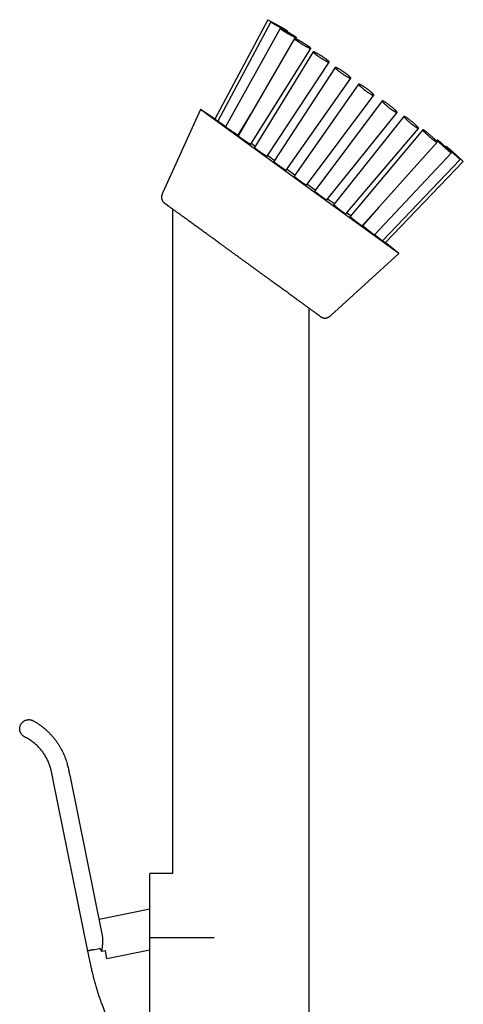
# Model space of a CAD drawing. Header units: millimetres. Extents: x 8 to 974, y 12 to 913.
# Tile 30 of 31: x 640 to 718, y 740 to 913. Entities that reach past the tile are written whole.
import ezdxf

# ---------------------------------------------------------------- set-up
doc = ezdxf.new("R2010")
doc.units = ezdxf.units.MM

msp = doc.modelspace()

# ---------------------------------------------------------------- linework, layer by layer
at = {"color": 7, "linetype": 'Continuous', "lineweight": 30}
for p, q in [((683.34, 913.21), (674.06, 895.77)), ((683.88, 912.82), (674.54, 895.42)), ((683.34, 913.21), (686.25, 911.59)), ((685.47, 911.69), (675.93, 894.42)), ((686.23, 911.56), (686.25, 911.59)), ((686.73, 911.09), (686.79, 911.2)), ((688, 909.9), (678.13, 892.83)), ((688.24, 909.84), (688.36, 910.03)), ((680.33, 891.36), (690.85, 908.18)), ((691.29, 907.55), (681.01, 890.76)), ((683.19, 889.26), (694.11, 905.76)), ((695.13, 904.83), (684.36, 888.34)), ((686.52, 886.82), (697.89, 902.95)), ((699.26, 901.9), (687.96, 885.75)), ((690.09, 884.2), (701.95, 899.94)), ((703.38, 898.97), (691.55, 883.16)), ((671.5, 897.44), (664.84, 882.74)), ((674.07, 895.77), (671.5, 897.44)), ((688.89, 884.8), (671.5, 897.44)), ((693.67, 881.58), (706.01, 896.92)), ((678.13, 892.96), (680.33, 896.64)), ((707.22, 896.24), (694.9, 880.75)), ((697, 879.14), (709.79, 894.11)), ((710.52, 893.89), (697.78, 878.68)), ((678.21, 893.06), (678.2, 893.07)), ((678.25, 893.03), (678.21, 893.06)), ((699.86, 877.05), (713.04, 891.7)), ((713.06, 892.09), (712.91, 891.92)), ((681.12, 890.95), (680.4, 891.47)), ((702.05, 875.44), (715.53, 889.85)), ((714.65, 890.96), (714.56, 890.86)), ((715.19, 890.57), (715.16, 890.54)), ((715.19, 890.57), (716.41, 889.43)), ((684.47, 888.51), (683.27, 889.39)), ((703.44, 874.43), (717.1, 888.69)), ((703.91, 874.08), (717.63, 888.3)), ((716.41, 889.43), (717.63, 888.3)), ((688.06, 885.91), (686.61, 886.96)), ((706.29, 872.16), (688.89, 884.8)), ((691.65, 883.3), (690.2, 884.35)), ((695, 880.87), (693.79, 881.74)), ((666.61, 879.98), (666.61, 763.4)), ((702.8, 880.32), (699.98, 877.09)), ((697.87, 878.78), (697.14, 879.31)), ((700.05, 877.19), (700.01, 877.22)), ((700.07, 877.18), (700.05, 877.19)), ((703.43, 874.43), (703.43, 874.43)), ((706.29, 872.16), (703.91, 874.09)), ((694.37, 861.29), (706.29, 872.16)), ((690.61, 676.1), (690.61, 862.54)), ((651.77, 749.77), (645.62, 780.04)), ((648.56, 780.64), (654.22, 752.78)), ((666.61, 763.4), (662.61, 763.4)), ((662.61, 752.12), (662.61, 763.4)), ((662.61, 757.11), (653.71, 755.3)), ((662.61, 752.12), (673.91, 752.12)), ((662.61, 716.64), (662.61, 752.12)), ((652.75, 750.01), (653.73, 750.2)), ((655.1, 748.44), (662.61, 749.97)), ((652.22, 747.58), (651.77, 749.77)), ((654.82, 749.82), (654.21, 749.69)), ((655.1, 748.44), (654.82, 749.82)), ((662.46, 717.85), (654.24, 740.42))]:
    msp.add_line(p, q, dxfattribs=at)
at = {"color": 7, "linetype": 'Continuous', "lineweight": 30, "flags": 128}
for points in [[(684.99, 912.26), (684.91, 912.3), (684.84, 912.35), (684.76, 912.38), (684.69, 912.42), (684.62, 912.46), (684.56, 912.5), (684.49, 912.53), (684.43, 912.56), (684.37, 912.59), (684.31, 912.62), (684.26, 912.65), (684.21, 912.68), (684.16, 912.7), (684.12, 912.72), (684.08, 912.74), (684.04, 912.76), (684.01, 912.78), (683.98, 912.79), (683.95, 912.8), (683.93, 912.81), (683.91, 912.82), (683.9, 912.82), (683.89, 912.83), (683.88, 912.82), (683.88, 912.82), (683.88, 912.82), (683.89, 912.81), (683.9, 912.8), (683.92, 912.79), (683.94, 912.77), (683.96, 912.76), (683.99, 912.74), (684.02, 912.72), (684.06, 912.7), (684.1, 912.67), (684.14, 912.64), (684.19, 912.62), (684.23, 912.59), (684.29, 912.55), (684.34, 912.52), (684.4, 912.49), (684.46, 912.45), (684.53, 912.41), (684.59, 912.37), (684.66, 912.33), (684.73, 912.29), (684.8, 912.25), (684.88, 912.21), (684.95, 912.17), (685.03, 912.12), (685.1, 912.08), (685.18, 912.04), (685.26, 911.99), (685.34, 911.95), (685.41, 911.91), (685.49, 911.86), (685.57, 911.82), (685.65, 911.78), (685.72, 911.74), (685.8, 911.7), (685.87, 911.66), (685.94, 911.62), (686.01, 911.58), (686.08, 911.54), (686.15, 911.51), (686.21, 911.47), (686.27, 911.44), (686.33, 911.41), (686.39, 911.38), (686.44, 911.35), (686.49, 911.33), (686.53, 911.31), (686.58, 911.29), (686.61, 911.27), (686.65, 911.25), (686.68, 911.23), (686.71, 911.22), (686.73, 911.21), (686.75, 911.2), (686.77, 911.2), (686.78, 911.2), (686.79, 911.19), (686.79, 911.2), (686.79, 911.2), (686.78, 911.21), (686.77, 911.21), (686.76, 911.23), (686.74, 911.24), (686.72, 911.25), (686.7, 911.27), (686.67, 911.29), (686.63, 911.31), (686.59, 911.34), (686.55, 911.36), (686.51, 911.39), (686.46, 911.42), (686.41, 911.45), (686.36, 911.48), (686.3, 911.52), (686.24, 911.55), (686.18, 911.59), (686.11, 911.63), (686.05, 911.67), (685.98, 911.71), (685.91, 911.75), (685.83, 911.79), (685.76, 911.83), (685.68, 911.87), (685.61, 911.92), (685.53, 911.96), (685.45, 912.01), (685.37, 912.05), (685.3, 912.09), (685.22, 912.14), (685.14, 912.18), (685.06, 912.22), (684.99, 912.26)], [(686.24, 911.35), (686.17, 911.39), (686.11, 911.42), (686.04, 911.46), (685.98, 911.49), (685.93, 911.51), (685.87, 911.54), (685.82, 911.57), (685.77, 911.59), (685.72, 911.61), (685.68, 911.63), (685.64, 911.65), (685.61, 911.66), (685.58, 911.67), (685.55, 911.68), (685.53, 911.69), (685.51, 911.7), (685.49, 911.7), (685.48, 911.7), (685.47, 911.7), (685.47, 911.69), (685.47, 911.69), (685.48, 911.68), (685.49, 911.66), (685.5, 911.65), (685.52, 911.63), (685.54, 911.62), (685.56, 911.59), (685.59, 911.57), (685.63, 911.55), (685.66, 911.52), (685.71, 911.49), (685.75, 911.46), (685.8, 911.43), (685.85, 911.4), (685.9, 911.36), (685.96, 911.32), (686.02, 911.28), (686.08, 911.25), (686.14, 911.2), (686.21, 911.16), (686.28, 911.12), (686.35, 911.08), (686.42, 911.03), (686.5, 910.99), (686.57, 910.95), (686.65, 910.9), (686.72, 910.86), (686.8, 910.81), (686.88, 910.77), (686.96, 910.72), (687.03, 910.68), (687.11, 910.63), (687.19, 910.59), (687.26, 910.55), (687.34, 910.51), (687.41, 910.47), (687.48, 910.43), (687.55, 910.39), (687.62, 910.36), (687.69, 910.32), (687.75, 910.29), (687.82, 910.26), (687.88, 910.23), (687.93, 910.2), (687.99, 910.17), (688.04, 910.15), (688.08, 910.12), (688.13, 910.1), (688.17, 910.09), (688.2, 910.07), (688.24, 910.06), (688.27, 910.05), (688.29, 910.04), (688.31, 910.03), (688.33, 910.03), (688.34, 910.03), (688.35, 910.03), (688.36, 910.03), (688.36, 910.04), (688.36, 910.04), (688.35, 910.06), (688.34, 910.07), (688.32, 910.08), (688.3, 910.1), (688.28, 910.12), (688.25, 910.14), (688.22, 910.17), (688.18, 910.19), (688.15, 910.22), (688.1, 910.25), (688.06, 910.28), (688.01, 910.31), (687.96, 910.35), (687.9, 910.38), (687.84, 910.42), (687.78, 910.46), (687.72, 910.5), (687.65, 910.54), (687.58, 910.58), (687.51, 910.63), (687.44, 910.67), (687.37, 910.71), (687.3, 910.76), (687.22, 910.8), (687.14, 910.85), (687.07, 910.89), (686.99, 910.94), (686.91, 910.98), (686.83, 911.03), (686.76, 911.07), (686.68, 911.11), (686.6, 911.16), (686.53, 911.2), (686.45, 911.24), (686.38, 911.28), (686.31, 911.32), (686.24, 911.35)], [(688.47, 909.73), (688.42, 909.76), (688.36, 909.78), (688.31, 909.81), (688.27, 909.83), (688.22, 909.84), (688.19, 909.86), (688.15, 909.87), (688.12, 909.89), (688.09, 909.89), (688.06, 909.9), (688.04, 909.9), (688.02, 909.91), (688.01, 909.9), (688, 909.9), (688, 909.89), (688, 909.89), (688, 909.88), (688.01, 909.86), (688.02, 909.85), (688.04, 909.83), (688.06, 909.81), (688.08, 909.78), (688.11, 909.76), (688.14, 909.73), (688.17, 909.7), (688.21, 909.67), (688.25, 909.64), (688.3, 909.61), (688.35, 909.57), (688.4, 909.53), (688.46, 909.49), (688.51, 909.45), (688.57, 909.41), (688.64, 909.37), (688.7, 909.33), (688.77, 909.28), (688.84, 909.24), (688.91, 909.19), (688.98, 909.14), (689.05, 909.1), (689.13, 909.05), (689.2, 909), (689.28, 908.96), (689.36, 908.91), (689.43, 908.87), (689.51, 908.82), (689.59, 908.78), (689.66, 908.73), (689.74, 908.69), (689.81, 908.65), (689.89, 908.61), (689.96, 908.57), (690.03, 908.53), (690.1, 908.49), (690.16, 908.46), (690.23, 908.42), (690.29, 908.39), (690.35, 908.36), (690.41, 908.33), (690.46, 908.31), (690.51, 908.28), (690.56, 908.26), (690.61, 908.24), (690.65, 908.22), (690.69, 908.21), (690.72, 908.2), (690.75, 908.19), (690.78, 908.18), (690.8, 908.17), (690.82, 908.17), (690.84, 908.17), (690.85, 908.17), (690.85, 908.18), (690.86, 908.18), (690.86, 908.19), (690.85, 908.21), (690.84, 908.22), (690.83, 908.24), (690.81, 908.26), (690.79, 908.28), (690.76, 908.3), (690.73, 908.33), (690.7, 908.36), (690.66, 908.39), (690.62, 908.42), (690.58, 908.45), (690.53, 908.49), (690.48, 908.52), (690.43, 908.56), (690.37, 908.6), (690.31, 908.64), (690.25, 908.68), (690.19, 908.73), (690.12, 908.77), (690.05, 908.82), (689.98, 908.86), (689.91, 908.91), (689.84, 908.95), (689.76, 909), (689.69, 909.05), (689.61, 909.09), (689.54, 909.14), (689.46, 909.19), (689.38, 909.23), (689.3, 909.28), (689.23, 909.32), (689.15, 909.37), (689.08, 909.41), (689, 909.45), (688.93, 909.49), (688.86, 909.53), (688.79, 909.57), (688.72, 909.6), (688.66, 909.64), (688.59, 909.67), (688.53, 909.7), (688.47, 909.73)], [(691.53, 907.51), (691.49, 907.52), (691.46, 907.54), (691.42, 907.55), (691.39, 907.56), (691.37, 907.56), (691.34, 907.57), (691.33, 907.57), (691.31, 907.56), (691.3, 907.56), (691.29, 907.55), (691.29, 907.54), (691.29, 907.53), (691.3, 907.52), (691.31, 907.5), (691.32, 907.48), (691.34, 907.46), (691.36, 907.43), (691.39, 907.41), (691.42, 907.38), (691.45, 907.35), (691.49, 907.31), (691.53, 907.28), (691.57, 907.24), (691.62, 907.2), (691.67, 907.16), (691.72, 907.12), (691.78, 907.08), (691.84, 907.04), (691.9, 906.99), (691.96, 906.95), (692.03, 906.9), (692.09, 906.85), (692.16, 906.8), (692.23, 906.76), (692.3, 906.71), (692.38, 906.66), (692.45, 906.61), (692.53, 906.56), (692.6, 906.51), (692.68, 906.47), (692.75, 906.42), (692.83, 906.37), (692.9, 906.33), (692.98, 906.28), (693.05, 906.24), (693.12, 906.2), (693.2, 906.15), (693.27, 906.11), (693.33, 906.08), (693.4, 906.04), (693.47, 906), (693.53, 905.97), (693.59, 905.94), (693.65, 905.91), (693.7, 905.89), (693.75, 905.86), (693.8, 905.84), (693.85, 905.82), (693.89, 905.8), (693.93, 905.79), (693.96, 905.78), (693.99, 905.77), (694.02, 905.76), (694.05, 905.75), (694.07, 905.75), (694.08, 905.75), (694.1, 905.76), (694.1, 905.76), (694.11, 905.77), (694.11, 905.78), (694.11, 905.79), (694.1, 905.81), (694.09, 905.83), (694.07, 905.85), (694.05, 905.87), (694.03, 905.9), (694, 905.93), (693.97, 905.96), (693.93, 905.99), (693.89, 906.02), (693.85, 906.06), (693.81, 906.09), (693.76, 906.13), (693.71, 906.17), (693.65, 906.22), (693.6, 906.26), (693.54, 906.3), (693.47, 906.35), (693.41, 906.4), (693.34, 906.44), (693.27, 906.49), (693.2, 906.54), (693.13, 906.59), (693.06, 906.63), (692.99, 906.68), (692.91, 906.73), (692.84, 906.78), (692.76, 906.83), (692.69, 906.88), (692.61, 906.92), (692.54, 906.97), (692.46, 907.01), (692.39, 907.06), (692.31, 907.1), (692.24, 907.14), (692.17, 907.18), (692.1, 907.22), (692.03, 907.26), (691.97, 907.3), (691.9, 907.33), (691.84, 907.36), (691.78, 907.39), (691.73, 907.42), (691.67, 907.45), (691.62, 907.47), (691.58, 907.49), (691.53, 907.51)], [(695.21, 904.84), (695.19, 904.84), (695.17, 904.84), (695.15, 904.84), (695.14, 904.83), (695.13, 904.82), (695.13, 904.81), (695.13, 904.8), (695.13, 904.79), (695.14, 904.77), (695.16, 904.75), (695.17, 904.72), (695.19, 904.7), (695.22, 904.67), (695.24, 904.64), (695.27, 904.61), (695.31, 904.57), (695.35, 904.54), (695.39, 904.5), (695.43, 904.46), (695.48, 904.42), (695.53, 904.37), (695.59, 904.33), (695.64, 904.28), (695.7, 904.24), (695.76, 904.19), (695.83, 904.14), (695.89, 904.09), (695.96, 904.04), (696.03, 903.99), (696.1, 903.94), (696.17, 903.89), (696.24, 903.84), (696.32, 903.79), (696.39, 903.74), (696.46, 903.69), (696.54, 903.64), (696.61, 903.59), (696.69, 903.54), (696.76, 903.49), (696.83, 903.45), (696.91, 903.4), (696.98, 903.36), (697.05, 903.32), (697.11, 903.28), (697.18, 903.24), (697.24, 903.2), (697.3, 903.17), (697.36, 903.14), (697.42, 903.11), (697.48, 903.08), (697.53, 903.05), (697.58, 903.03), (697.62, 903.01), (697.67, 902.99), (697.71, 902.98), (697.74, 902.96), (697.77, 902.95), (697.8, 902.95), (697.83, 902.94), (697.85, 902.94), (697.87, 902.94), (697.88, 902.94), (697.89, 902.95), (697.89, 902.96), (697.9, 902.97), (697.89, 902.98), (697.89, 903), (697.88, 903.02), (697.86, 903.04), (697.84, 903.07), (697.82, 903.09), (697.8, 903.12), (697.77, 903.15), (697.73, 903.19), (697.7, 903.22), (697.66, 903.26), (697.61, 903.3), (697.57, 903.34), (697.52, 903.38), (697.47, 903.43), (697.41, 903.47), (697.35, 903.52), (697.29, 903.57), (697.23, 903.61), (697.17, 903.66), (697.1, 903.71), (697.03, 903.76), (696.96, 903.81), (696.89, 903.87), (696.82, 903.92), (696.75, 903.97), (696.67, 904.02), (696.6, 904.07), (696.52, 904.12), (696.45, 904.17), (696.38, 904.22), (696.3, 904.26), (696.23, 904.31), (696.16, 904.36), (696.09, 904.4), (696.02, 904.44), (695.95, 904.48), (695.88, 904.52), (695.81, 904.56), (695.75, 904.59), (695.69, 904.63), (695.63, 904.66), (695.58, 904.69), (695.52, 904.71), (695.47, 904.74), (695.43, 904.76), (695.38, 904.78), (695.34, 904.8), (695.3, 904.81), (695.27, 904.82), (695.24, 904.83), (695.21, 904.84)], [(699.26, 901.9), (699.25, 901.89), (699.25, 901.87), (699.25, 901.86), (699.26, 901.84), (699.27, 901.82), (699.29, 901.79), (699.31, 901.77), (699.33, 901.74), (699.35, 901.71), (699.38, 901.67), (699.42, 901.64), (699.45, 901.6), (699.49, 901.56), (699.54, 901.52), (699.58, 901.48), (699.63, 901.43), (699.69, 901.39), (699.74, 901.34), (699.8, 901.29), (699.86, 901.24), (699.92, 901.19), (699.98, 901.14), (700.05, 901.08), (700.11, 901.03), (700.18, 900.98), (700.25, 900.93), (700.32, 900.87), (700.39, 900.82), (700.47, 900.77), (700.54, 900.71), (700.61, 900.66), (700.68, 900.61), (700.76, 900.56), (700.83, 900.51), (700.9, 900.46), (700.97, 900.42), (701.04, 900.37), (701.11, 900.33), (701.17, 900.29), (701.24, 900.24), (701.3, 900.21), (701.36, 900.17), (701.42, 900.14), (701.48, 900.1), (701.53, 900.07), (701.59, 900.05), (701.63, 900.02), (701.68, 900), (701.72, 899.98), (701.76, 899.97), (701.8, 899.95), (701.83, 899.94), (701.86, 899.93), (701.88, 899.93), (701.91, 899.92), (701.92, 899.92), (701.94, 899.93), (701.95, 899.93), (701.95, 899.94), (701.96, 899.95), (701.96, 899.97), (701.95, 899.99), (701.94, 900.01), (701.93, 900.03), (701.91, 900.05), (701.89, 900.08), (701.87, 900.11), (701.84, 900.14), (701.81, 900.18), (701.77, 900.21), (701.73, 900.25), (701.69, 900.29), (701.65, 900.34), (701.6, 900.38), (701.55, 900.42), (701.5, 900.47), (701.44, 900.52), (701.38, 900.57), (701.32, 900.62), (701.26, 900.67), (701.19, 900.72), (701.13, 900.78), (701.06, 900.83), (700.99, 900.88), (700.92, 900.94), (700.85, 900.99), (700.78, 901.04), (700.71, 901.09), (700.63, 901.15), (700.56, 901.2), (700.49, 901.25), (700.42, 901.3), (700.34, 901.35), (700.27, 901.39), (700.2, 901.44), (700.13, 901.49), (700.07, 901.53), (700, 901.57), (699.94, 901.61), (699.87, 901.65), (699.81, 901.68), (699.76, 901.71), (699.7, 901.74), (699.65, 901.77), (699.6, 901.8), (699.55, 901.82), (699.51, 901.84), (699.47, 901.86), (699.43, 901.88), (699.39, 901.89), (699.36, 901.9), (699.34, 901.91), (699.31, 901.91), (699.29, 901.91), (699.28, 901.91), (699.26, 901.9), (699.26, 901.9)], [(703.39, 898.89), (703.41, 898.87), (703.42, 898.84), (703.45, 898.81), (703.47, 898.78), (703.5, 898.75), (703.53, 898.71), (703.57, 898.67), (703.61, 898.63), (703.65, 898.59), (703.69, 898.54), (703.74, 898.5), (703.79, 898.45), (703.84, 898.4), (703.9, 898.35), (703.96, 898.3), (704.02, 898.25), (704.08, 898.19), (704.14, 898.14), (704.21, 898.09), (704.27, 898.03), (704.34, 897.97), (704.41, 897.92), (704.48, 897.86), (704.55, 897.81), (704.62, 897.75), (704.69, 897.7), (704.76, 897.65), (704.83, 897.59), (704.9, 897.54), (704.97, 897.49), (705.04, 897.44), (705.11, 897.39), (705.18, 897.35), (705.24, 897.3), (705.31, 897.26), (705.37, 897.22), (705.43, 897.18), (705.49, 897.15), (705.54, 897.11), (705.6, 897.08), (705.65, 897.05), (705.69, 897.02), (705.74, 897), (705.78, 896.98), (705.82, 896.96), (705.86, 896.95), (705.89, 896.93), (705.92, 896.92), (705.94, 896.92), (705.96, 896.91), (705.98, 896.91), (706, 896.91), (706.01, 896.92), (706.01, 896.93), (706.02, 896.94), (706.02, 896.95), (706.01, 896.97), (706, 896.99), (705.99, 897.01), (705.97, 897.04), (705.96, 897.06), (705.93, 897.09), (705.91, 897.13), (705.87, 897.16), (705.84, 897.2), (705.8, 897.24), (705.76, 897.28), (705.72, 897.32), (705.67, 897.37), (705.63, 897.41), (705.57, 897.46), (705.52, 897.51), (705.46, 897.56), (705.4, 897.62), (705.34, 897.67), (705.28, 897.72), (705.22, 897.78), (705.15, 897.83), (705.08, 897.89), (705.01, 897.94), (704.94, 898), (704.87, 898.05), (704.8, 898.11), (704.73, 898.16), (704.66, 898.22), (704.59, 898.27), (704.52, 898.32), (704.45, 898.37), (704.38, 898.42), (704.31, 898.47), (704.25, 898.52), (704.18, 898.56), (704.11, 898.61), (704.05, 898.65), (703.99, 898.69), (703.93, 898.73), (703.87, 898.76), (703.82, 898.79), (703.77, 898.82), (703.72, 898.85), (703.67, 898.88), (703.63, 898.9), (703.59, 898.92), (703.55, 898.94), (703.52, 898.95), (703.49, 898.96), (703.46, 898.97), (703.44, 898.98), (703.42, 898.98), (703.4, 898.98), (703.39, 898.97), (703.38, 898.97), (703.37, 898.96), (703.37, 898.95), (703.38, 898.93), (703.38, 898.91), (703.39, 898.89)], [(707.34, 896.02), (707.37, 895.99), (707.41, 895.95), (707.44, 895.91), (707.48, 895.87), (707.53, 895.82), (707.57, 895.77), (707.62, 895.73), (707.67, 895.68), (707.73, 895.62), (707.79, 895.57), (707.84, 895.52), (707.9, 895.46), (707.97, 895.41), (708.03, 895.35), (708.1, 895.29), (708.16, 895.24), (708.23, 895.18), (708.3, 895.12), (708.37, 895.06), (708.43, 895.01), (708.5, 894.95), (708.57, 894.9), (708.64, 894.84), (708.71, 894.79), (708.78, 894.73), (708.85, 894.68), (708.91, 894.63), (708.98, 894.58), (709.04, 894.54), (709.1, 894.49), (709.16, 894.45), (709.22, 894.41), (709.28, 894.37), (709.33, 894.33), (709.39, 894.3), (709.44, 894.27), (709.48, 894.24), (709.53, 894.21), (709.57, 894.19), (709.61, 894.17), (709.64, 894.15), (709.67, 894.13), (709.7, 894.12), (709.72, 894.11), (709.75, 894.11), (709.76, 894.11), (709.78, 894.11), (709.79, 894.11), (709.79, 894.12), (709.8, 894.13), (709.8, 894.14), (709.79, 894.16), (709.78, 894.17), (709.77, 894.2), (709.76, 894.22), (709.74, 894.25), (709.72, 894.28), (709.69, 894.31), (709.66, 894.34), (709.63, 894.38), (709.59, 894.42), (709.55, 894.46), (709.51, 894.51), (709.46, 894.55), (709.42, 894.6), (709.37, 894.65), (709.31, 894.7), (709.26, 894.75), (709.2, 894.81), (709.14, 894.86), (709.08, 894.92), (709.02, 894.97), (708.95, 895.03), (708.89, 895.08), (708.82, 895.14), (708.75, 895.2), (708.68, 895.26), (708.62, 895.31), (708.55, 895.37), (708.48, 895.43), (708.41, 895.48), (708.34, 895.54), (708.27, 895.59), (708.2, 895.64), (708.14, 895.69), (708.07, 895.74), (708.01, 895.79), (707.94, 895.84), (707.88, 895.88), (707.82, 895.92), (707.76, 895.96), (707.71, 896), (707.65, 896.04), (707.6, 896.07), (707.56, 896.1), (707.51, 896.13), (707.47, 896.15), (707.43, 896.17), (707.39, 896.19), (707.36, 896.21), (707.33, 896.22), (707.3, 896.23), (707.28, 896.24), (707.26, 896.24), (707.24, 896.24), (707.23, 896.24), (707.22, 896.24), (707.22, 896.23), (707.22, 896.22), (707.22, 896.2), (707.23, 896.19), (707.24, 896.17), (707.25, 896.14), (707.27, 896.12), (707.29, 896.09), (707.31, 896.06), (707.34, 896.02)], [(710.83, 893.49), (710.87, 893.44), (710.92, 893.39), (710.97, 893.34), (711.03, 893.29), (711.08, 893.24), (711.14, 893.18), (711.2, 893.13), (711.26, 893.07), (711.32, 893.01), (711.38, 892.96), (711.45, 892.9), (711.52, 892.84), (711.58, 892.78), (711.65, 892.72), (711.72, 892.66), (711.78, 892.6), (711.85, 892.55), (711.92, 892.49), (711.99, 892.43), (712.05, 892.38), (712.12, 892.32), (712.18, 892.27), (712.25, 892.22), (712.31, 892.17), (712.37, 892.12), (712.43, 892.08), (712.49, 892.03), (712.54, 891.99), (712.6, 891.95), (712.65, 891.92), (712.69, 891.88), (712.74, 891.85), (712.78, 891.82), (712.82, 891.8), (712.86, 891.77), (712.89, 891.75), (712.92, 891.74), (712.95, 891.72), (712.97, 891.71), (712.99, 891.7), (713.01, 891.7), (713.02, 891.7), (713.03, 891.7), (713.04, 891.71), (713.04, 891.71), (713.04, 891.72), (713.04, 891.74), (713.03, 891.76), (713.02, 891.78), (713, 891.8), (712.98, 891.83), (712.96, 891.85), (712.93, 891.89), (712.9, 891.92), (712.87, 891.96), (712.84, 892), (712.8, 892.04), (712.76, 892.08), (712.71, 892.13), (712.66, 892.17), (712.62, 892.22), (712.56, 892.28), (712.51, 892.33), (712.45, 892.38), (712.39, 892.44), (712.33, 892.49), (712.27, 892.55), (712.21, 892.61), (712.14, 892.67), (712.08, 892.73), (712.01, 892.78), (711.95, 892.84), (711.88, 892.9), (711.81, 892.96), (711.74, 893.02), (711.68, 893.08), (711.61, 893.13), (711.54, 893.19), (711.48, 893.24), (711.41, 893.3), (711.35, 893.35), (711.28, 893.4), (711.22, 893.45), (711.16, 893.49), (711.1, 893.54), (711.05, 893.58), (710.99, 893.62), (710.94, 893.66), (710.89, 893.69), (710.85, 893.73), (710.8, 893.76), (710.76, 893.78), (710.72, 893.81), (710.69, 893.83), (710.65, 893.85), (710.63, 893.86), (710.6, 893.88), (710.58, 893.88), (710.56, 893.89), (710.54, 893.89), (710.53, 893.89), (710.52, 893.89), (710.52, 893.88), (710.52, 893.87), (710.52, 893.86), (710.53, 893.85), (710.54, 893.83), (710.55, 893.81), (710.57, 893.78), (710.59, 893.75), (710.61, 893.72), (710.64, 893.69), (710.67, 893.65), (710.71, 893.62), (710.74, 893.58), (710.78, 893.53), (710.83, 893.49)], [(713.62, 891.46), (713.68, 891.41), (713.73, 891.35), (713.79, 891.29), (713.86, 891.24), (713.92, 891.18), (713.98, 891.12), (714.05, 891.06), (714.11, 891), (714.18, 890.94), (714.25, 890.88), (714.31, 890.82), (714.38, 890.76), (714.44, 890.7), (714.51, 890.64), (714.58, 890.58), (714.64, 890.53), (714.7, 890.47), (714.77, 890.42), (714.83, 890.37), (714.89, 890.32), (714.94, 890.27), (715, 890.23), (715.05, 890.18), (715.1, 890.14), (715.15, 890.1), (715.2, 890.07), (715.24, 890.03), (715.29, 890), (715.32, 889.97), (715.36, 889.95), (715.39, 889.92), (715.42, 889.9), (715.45, 889.89), (715.47, 889.87), (715.49, 889.86), (715.5, 889.86), (715.52, 889.85), (715.53, 889.85), (715.53, 889.85), (715.53, 889.86), (715.53, 889.87), (715.52, 889.88), (715.52, 889.9), (715.5, 889.92), (715.49, 889.94), (715.47, 889.96), (715.44, 889.99), (715.42, 890.02), (715.39, 890.05), (715.36, 890.09), (715.32, 890.13), (715.28, 890.17), (715.24, 890.21), (715.2, 890.26), (715.15, 890.3), (715.1, 890.35), (715.05, 890.4), (714.99, 890.45), (714.94, 890.51), (714.88, 890.56), (714.82, 890.62), (714.76, 890.68), (714.7, 890.74), (714.64, 890.8), (714.57, 890.86), (714.51, 890.92), (714.44, 890.98), (714.37, 891.04), (714.31, 891.1), (714.24, 891.15), (714.17, 891.21), (714.11, 891.27), (714.04, 891.33), (713.98, 891.39), (713.91, 891.44), (713.85, 891.49), (713.79, 891.55), (713.73, 891.6), (713.67, 891.65), (713.61, 891.69), (713.56, 891.74), (713.51, 891.78), (713.46, 891.82), (713.41, 891.86), (713.36, 891.89), (713.32, 891.93), (713.28, 891.96), (713.24, 891.98), (713.21, 892.01), (713.18, 892.03), (713.15, 892.05), (713.13, 892.06), (713.11, 892.07), (713.09, 892.08), (713.08, 892.09), (713.06, 892.09), (713.06, 892.09), (713.05, 892.09), (713.05, 892.08), (713.06, 892.07), (713.07, 892.05), (713.08, 892.04), (713.09, 892.02), (713.11, 891.99), (713.13, 891.97), (713.15, 891.94), (713.18, 891.91), (713.21, 891.87), (713.25, 891.84), (713.28, 891.8), (713.32, 891.75), (713.37, 891.71), (713.41, 891.66), (713.46, 891.62), (713.51, 891.57), (713.56, 891.51), (713.62, 891.46)], [(715.52, 890.08), (715.59, 890.02), (715.65, 889.96), (715.72, 889.9), (715.78, 889.84), (715.85, 889.78), (715.91, 889.72), (715.98, 889.65), (716.04, 889.59), (716.11, 889.54), (716.17, 889.48), (716.24, 889.42), (716.3, 889.36), (716.36, 889.31), (716.42, 889.26), (716.48, 889.2), (716.53, 889.15), (716.59, 889.11), (716.64, 889.06), (716.69, 889.02), (716.74, 888.97), (716.78, 888.94), (716.83, 888.9), (716.87, 888.87), (716.9, 888.83), (716.94, 888.81), (716.97, 888.78), (716.99, 888.76), (717.02, 888.74), (717.04, 888.72), (717.06, 888.71), (717.07, 888.7), (717.08, 888.7), (717.09, 888.69), (717.1, 888.69), (717.1, 888.7), (717.09, 888.7), (717.09, 888.71), (717.08, 888.73), (717.06, 888.74), (717.05, 888.76), (717.03, 888.78), (717, 888.81), (716.97, 888.84), (716.94, 888.87), (716.91, 888.9), (716.88, 888.94), (716.84, 888.98), (716.79, 889.02), (716.75, 889.06), (716.7, 889.11), (716.65, 889.16), (716.6, 889.21), (716.55, 889.26), (716.49, 889.31), (716.43, 889.37), (716.38, 889.43), (716.31, 889.48), (716.25, 889.54), (716.19, 889.6), (716.13, 889.66), (716.06, 889.72), (716, 889.78), (715.93, 889.84), (715.86, 889.9), (715.8, 889.96), (715.73, 890.02), (715.67, 890.08), (715.6, 890.14), (715.54, 890.2), (715.48, 890.26), (715.42, 890.31), (715.36, 890.37), (715.3, 890.42), (715.24, 890.47), (715.18, 890.52), (715.13, 890.57), (715.08, 890.61), (715.03, 890.65), (714.98, 890.69), (714.94, 890.73), (714.9, 890.77), (714.86, 890.8), (714.83, 890.83), (714.79, 890.85), (714.76, 890.88), (714.74, 890.9), (714.71, 890.92), (714.69, 890.93), (714.68, 890.94), (714.67, 890.95), (714.66, 890.95), (714.65, 890.96), (714.65, 890.95), (714.65, 890.95), (714.65, 890.94), (714.66, 890.93), (714.67, 890.92), (714.69, 890.9), (714.71, 890.88), (714.73, 890.85), (714.76, 890.83), (714.78, 890.8), (714.82, 890.76), (714.85, 890.73), (714.89, 890.69), (714.93, 890.65), (714.97, 890.61), (715.02, 890.56), (715.07, 890.51), (715.12, 890.47), (715.17, 890.41), (715.22, 890.36), (715.28, 890.31), (715.34, 890.25), (715.4, 890.19), (715.46, 890.14), (715.52, 890.08)]]:
    msp.add_lwpolyline(points, dxfattribs=at)
at = {"color": 7, "linetype": 'Continuous', "lineweight": 30}
for points, knots in [([(674.07, 895.77), (674.07, 895.77), (674.07, 895.77), (674.07, 895.76), (674.09, 895.75), (674.11, 895.73), (674.14, 895.71), (674.18, 895.69), (674.23, 895.66), (674.28, 895.62), (674.34, 895.59), (674.4, 895.54), (674.47, 895.5), (674.52, 895.46), (674.55, 895.45), (674.55, 895.45)], [0, 0, 0, 0, 0.05174, 0.136443, 0.222355, 0.308881, 0.396667, 0.481394, 0.567326, 0.65387, 0.74167, 0.826565, 0.912665, 0.999378, 1, 1, 1, 1]), ([(674.54, 895.42), (674.54, 895.42), (674.54, 895.42), (674.54, 895.42), (674.56, 895.41), (674.58, 895.39), (674.61, 895.37), (674.64, 895.35), (674.69, 895.32), (674.73, 895.28), (674.79, 895.25), (674.85, 895.2), (674.92, 895.16), (674.99, 895.11), (675.07, 895.06), (675.15, 895), (675.24, 894.94), (675.33, 894.89), (675.42, 894.83), (675.51, 894.77), (675.6, 894.7), (675.7, 894.64), (675.79, 894.58), (675.88, 894.53), (675.93, 894.49), (675.95, 894.48)], [0, 0, 0, 0, 0.013048, 0.058931, 0.104813, 0.149303, 0.193794, 0.239577, 0.285361, 0.329834, 0.374307, 0.420068, 0.465829, 0.510367, 0.554904, 0.60073, 0.646555, 0.691209, 0.735863, 0.781808, 0.827752, 0.872518, 0.917283, 0.963346, 1, 1, 1, 1]), ([(675.93, 894.42), (675.93, 894.42), (675.92, 894.42), (675.93, 894.42), (675.95, 894.4), (675.97, 894.38), (676, 894.36), (676.03, 894.33), (676.08, 894.3), (676.13, 894.27), (676.19, 894.23), (676.25, 894.18), (676.32, 894.13), (676.39, 894.08), (676.47, 894.03), (676.55, 893.97), (676.64, 893.92), (676.72, 893.86), (676.81, 893.8), (676.9, 893.74), (677, 893.67), (677.09, 893.61), (677.18, 893.55), (677.27, 893.49), (677.37, 893.43), (677.47, 893.36), (677.54, 893.32), (677.58, 893.29)], [0, 0, 0, 0, 0.019488, 0.060117, 0.100747, 0.140118, 0.179488, 0.220007, 0.260526, 0.299831, 0.339136, 0.379583, 0.42003, 0.45934, 0.498651, 0.5391, 0.579549, 0.618934, 0.65832, 0.698843, 0.739366, 0.778858, 0.81835, 0.858984, 0.899618, 0.94953, 1, 1, 1, 1]), ([(677.58, 893.29), (677.6, 893.28), (677.66, 893.24), (677.73, 893.2), (677.8, 893.15), (677.86, 893.11), (677.92, 893.08), (677.97, 893.05), (678.02, 893.02), (678.06, 893), (678.09, 892.98), (678.11, 892.97), (678.12, 892.96), (678.13, 892.96), (678.13, 892.96), (678.13, 892.96)], [0, 0, 0, 0, 0.080659, 0.161318, 0.244317, 0.327317, 0.407977, 0.488637, 0.571646, 0.654655, 0.735204, 0.815753, 0.898653, 0.981553, 1, 1, 1, 1]), ([(678.13, 892.83), (678.13, 892.83), (678.13, 892.83), (678.14, 892.82), (678.15, 892.81), (678.18, 892.79), (678.21, 892.76), (678.24, 892.73), (678.29, 892.7), (678.34, 892.66), (678.4, 892.62), (678.46, 892.57), (678.53, 892.52), (678.6, 892.47), (678.68, 892.42), (678.76, 892.36), (678.85, 892.3), (678.93, 892.24), (679.02, 892.18), (679.11, 892.12), (679.21, 892.05), (679.3, 891.99), (679.39, 891.93), (679.49, 891.86), (679.59, 891.8), (679.66, 891.75), (679.7, 891.73)], [0, 0, 0, 0, 0.0267109, 0.0689104, 0.1098148, 0.1507192, 0.1928183, 0.2349174, 0.2757127, 0.316508, 0.3584925, 0.400477, 0.441205, 0.481933, 0.523844, 0.565755, 0.60649, 0.6472251, 0.6891392, 0.7310533, 0.7718661, 0.8126789, 0.8546709, 0.8966631, 0.9480474, 1, 1, 1, 1]), ([(679.7, 891.73), (679.73, 891.71), (679.78, 891.67), (679.86, 891.62), (679.93, 891.58), (680, 891.53), (680.06, 891.5), (680.12, 891.46), (680.17, 891.43), (680.22, 891.41), (680.25, 891.39), (680.28, 891.37), (680.31, 891.36), (680.32, 891.36), (680.33, 891.35), (680.33, 891.36), (680.33, 891.36)], [0, 0, 0, 0, 0.075373, 0.150746, 0.228308, 0.305871, 0.381244, 0.456616, 0.53418, 0.611744, 0.687092, 0.762441, 0.839986, 0.917531, 0.992744, 1, 1, 1, 1]), ([(681.01, 890.76), (681.01, 890.76), (681.01, 890.76), (681.01, 890.75), (681.02, 890.74), (681.04, 890.72), (681.07, 890.7), (681.1, 890.67), (681.14, 890.63), (681.19, 890.6), (681.24, 890.56), (681.3, 890.51), (681.37, 890.46), (681.44, 890.41), (681.51, 890.35), (681.59, 890.3), (681.68, 890.24), (681.76, 890.18), (681.85, 890.11), (681.94, 890.05), (682.03, 889.99), (682.12, 889.92), (682.21, 889.86), (682.31, 889.79), (682.42, 889.72), (682.49, 889.68), (682.52, 889.65)], [0, 0, 0, 0, 0.009425, 0.052408, 0.094124, 0.135839, 0.178772, 0.221705, 0.263317, 0.304928, 0.347754, 0.39058, 0.432083, 0.473585, 0.516297, 0.559009, 0.600451, 0.641893, 0.684538, 0.727183, 0.768642, 0.810101, 0.852759, 0.895418, 0.947423, 1, 1, 1, 1]), ([(682.52, 889.65), (682.55, 889.64), (682.61, 889.6), (682.68, 889.55), (682.76, 889.5), (682.83, 889.45), (682.9, 889.41), (682.96, 889.38), (683.01, 889.34), (683.06, 889.32), (683.1, 889.3), (683.13, 889.28), (683.16, 889.27), (683.17, 889.26), (683.18, 889.26), (683.18, 889.26), (683.19, 889.26)], [0, 0, 0, 0, 0.073011, 0.146022, 0.221157, 0.296292, 0.369302, 0.442312, 0.517439, 0.592567, 0.665638, 0.738708, 0.813904, 0.8891, 0.962131, 1, 1, 1, 1]), ([(684.36, 888.34), (684.36, 888.34), (684.36, 888.34), (684.37, 888.32), (684.38, 888.31), (684.41, 888.28), (684.44, 888.26), (684.48, 888.22), (684.52, 888.19), (684.58, 888.14), (684.63, 888.1), (684.7, 888.05), (684.77, 888), (684.84, 887.94), (684.92, 887.88), (685, 887.82), (685.08, 887.76), (685.17, 887.7), (685.26, 887.63), (685.35, 887.57), (685.44, 887.5), (685.53, 887.44), (685.62, 887.38), (685.72, 887.31), (685.82, 887.24), (685.89, 887.2), (685.92, 887.17)], [0, 0, 0, 0, 0.041546, 0.083111, 0.123492, 0.163874, 0.205433, 0.246991, 0.287297, 0.327603, 0.369086, 0.410569, 0.450765, 0.490962, 0.532332, 0.573701, 0.613807, 0.653913, 0.695185, 0.736458, 0.776535, 0.816612, 0.857851, 0.89909, 0.94927, 1, 1, 1, 1]), ([(685.92, 887.17), (685.95, 887.16), (686, 887.12), (686.08, 887.07), (686.15, 887.02), (686.21, 886.98), (686.27, 886.94), (686.33, 886.91), (686.38, 886.88), (686.42, 886.86), (686.45, 886.84), (686.48, 886.83), (686.5, 886.82), (686.51, 886.82), (686.51, 886.82), (686.52, 886.82)], [0, 0, 0, 0, 0.077548, 0.155096, 0.234901, 0.314706, 0.392252, 0.469799, 0.549592, 0.629384, 0.707046, 0.784707, 0.864622, 0.944538, 1, 1, 1, 1]), ([(687.96, 885.75), (687.96, 885.75), (687.95, 885.75), (687.96, 885.75), (687.96, 885.73), (687.98, 885.72), (688, 885.69), (688.03, 885.66), (688.07, 885.63), (688.12, 885.59), (688.17, 885.55), (688.22, 885.5), (688.29, 885.45), (688.35, 885.4), (688.43, 885.34), (688.5, 885.28), (688.59, 885.22), (688.67, 885.16), (688.76, 885.09), (688.84, 885.03), (688.93, 884.96), (689.03, 884.89), (689.14, 884.82), (689.21, 884.76), (689.25, 884.74)], [0, 0, 0, 0, 0.000102, 0.046046, 0.093324, 0.140601, 0.186577, 0.232553, 0.279867, 0.327181, 0.373109, 0.419036, 0.466305, 0.513573, 0.55939, 0.605207, 0.652362, 0.699517, 0.745212, 0.790907, 0.837934, 0.884961, 0.942164, 1, 1, 1, 1]), ([(689.25, 884.74), (689.27, 884.72), (689.33, 884.68), (689.42, 884.62), (689.5, 884.56), (689.58, 884.51), (689.65, 884.46), (689.72, 884.41), (689.79, 884.37), (689.85, 884.33), (689.9, 884.29), (689.95, 884.27), (689.99, 884.24), (690.03, 884.22), (690.05, 884.21), (690.07, 884.2), (690.09, 884.2), (690.09, 884.2), (690.09, 884.2)], [0, 0, 0, 0, 0.062625, 0.125251, 0.189698, 0.254146, 0.31677, 0.379394, 0.443831, 0.508268, 0.571013, 0.633758, 0.698317, 0.762875, 0.825781, 0.888686, 0.953413, 1, 1, 1, 1]), ([(691.55, 883.16), (691.55, 883.16), (691.55, 883.16), (691.55, 883.15), (691.56, 883.14), (691.58, 883.12), (691.6, 883.09), (691.64, 883.06), (691.67, 883.03), (691.72, 882.99), (691.77, 882.95), (691.83, 882.9), (691.89, 882.85), (691.96, 882.79), (692.04, 882.73), (692.11, 882.67), (692.19, 882.61), (692.28, 882.54), (692.37, 882.47), (692.48, 882.39), (692.55, 882.34), (692.59, 882.31)], [0, 0, 0, 0, 0.014488, 0.066991, 0.119495, 0.173519, 0.227543, 0.28012, 0.332696, 0.3868, 0.440904, 0.493468, 0.546032, 0.600128, 0.654225, 0.70669, 0.759155, 0.813153, 0.86715, 0.933203, 1, 1, 1, 1]), ([(664.84, 882.74), (664.83, 882.7), (664.79, 882.62), (664.75, 882.51), (664.72, 882.4), (664.7, 882.3), (664.68, 882.19), (664.67, 882.08), (664.67, 881.99), (664.68, 881.91), (664.69, 881.83), (664.7, 881.77), (664.72, 881.7), (664.74, 881.64), (664.77, 881.56), (664.81, 881.48), (664.86, 881.38), (664.93, 881.29), (665, 881.2), (665.07, 881.13), (665.13, 881.07), (665.17, 881.03), (665.2, 881.01), (665.23, 880.98), (665.28, 880.95), (665.31, 880.92), (665.33, 880.91)], [0, 0, 0, 0, 0.063253, 0.120812, 0.173245, 0.221056, 0.278364, 0.329115, 0.373994, 0.413515, 0.448038, 0.47916, 0.510703, 0.542972, 0.576081, 0.627588, 0.681688, 0.735241, 0.786179, 0.839929, 0.889815, 0.904621, 0.919741, 0.940068, 0.966706, 1, 1, 1, 1]), ([(692.59, 882.31), (692.62, 882.29), (692.68, 882.25), (692.76, 882.18), (692.85, 882.12), (692.94, 882.05), (693.02, 881.99), (693.1, 881.94), (693.18, 881.88), (693.25, 881.83), (693.32, 881.79), (693.38, 881.74), (693.44, 881.7), (693.49, 881.67), (693.54, 881.64), (693.58, 881.62), (693.61, 881.6), (693.64, 881.59), (693.65, 881.58), (693.66, 881.58), (693.66, 881.58), (693.66, 881.58)], [0, 0, 0, 0, 0.053324, 0.106648, 0.161522, 0.216396, 0.26972, 0.323044, 0.377917, 0.432789, 0.486137, 0.539484, 0.594376, 0.649267, 0.702728, 0.756189, 0.811194, 0.8662, 0.919806, 0.973412, 1, 1, 1, 1]), ([(678.9, 871.05), (678.76, 871.15), (678.48, 871.36), (678.05, 871.67), (677.62, 871.97), (677.2, 872.28), (676.78, 872.59), (676.36, 872.89), (675.95, 873.19), (675.56, 873.47), (675.18, 873.75), (674.81, 874.02), (674.44, 874.29), (674.07, 874.56), (673.7, 874.83), (673.32, 875.11), (672.93, 875.39), (672.55, 875.66), (672.18, 875.93), (671.81, 876.2), (671.45, 876.46), (671.11, 876.71), (670.78, 876.95), (670.47, 877.17), (670.17, 877.39), (669.87, 877.61), (669.58, 877.82), (669.29, 878.03), (669.01, 878.24), (668.72, 878.45), (668.44, 878.65), (668.18, 878.84), (667.92, 879.03), (667.67, 879.2), (667.45, 879.37), (667.24, 879.52), (667.04, 879.66), (666.86, 879.8), (666.68, 879.93), (666.52, 880.05), (666.36, 880.16), (666.2, 880.27), (666.06, 880.38), (665.93, 880.47), (665.81, 880.56), (665.7, 880.64), (665.61, 880.7), (665.53, 880.76), (665.47, 880.81), (665.42, 880.84), (665.38, 880.87), (665.35, 880.89), (665.33, 880.91), (665.33, 880.91), (665.33, 880.91)], [0, 0, 0, 0, 0.020034, 0.040027, 0.059999, 0.079969, 0.099958, 0.119985, 0.140027, 0.158362, 0.176673, 0.194978, 0.21329, 0.231626, 0.25, 0.270031, 0.290022, 0.309993, 0.329964, 0.349954, 0.369984, 0.390027, 0.408362, 0.426673, 0.444978, 0.46329, 0.481626, 0.5, 0.520031, 0.540022, 0.559993, 0.579964, 0.599954, 0.619984, 0.640027, 0.658362, 0.676673, 0.694978, 0.71329, 0.731626, 0.75, 0.770031, 0.790022, 0.809993, 0.829964, 0.849954, 0.869984, 0.890027, 0.908362, 0.926673, 0.944978, 0.96329, 0.981626, 1, 1, 1, 1]), ([(694.9, 880.75), (694.9, 880.75), (694.9, 880.75), (694.9, 880.74), (694.92, 880.72), (694.93, 880.7), (694.96, 880.67), (695, 880.64), (695.04, 880.61), (695.08, 880.57), (695.14, 880.52), (695.2, 880.47), (695.26, 880.42), (695.33, 880.36), (695.4, 880.3), (695.48, 880.24), (695.56, 880.17), (695.65, 880.11), (695.73, 880.04), (695.83, 879.97), (695.93, 879.89), (696.01, 879.83), (696.04, 879.8)], [0, 0, 0, 0, 0.026842, 0.077408, 0.126322, 0.176108, 0.225893, 0.276581, 0.325588, 0.375471, 0.425354, 0.476143, 0.525177, 0.574553, 0.625004, 0.675828, 0.724804, 0.77466, 0.824517, 0.875285, 0.937292, 1, 1, 1, 1]), ([(696.04, 879.8), (696.07, 879.78), (696.13, 879.74), (696.22, 879.67), (696.3, 879.61), (696.38, 879.55), (696.46, 879.49), (696.54, 879.44), (696.61, 879.39), (696.68, 879.34), (696.74, 879.3), (696.79, 879.26), (696.84, 879.23), (696.89, 879.2), (696.92, 879.18), (696.95, 879.16), (696.97, 879.15), (696.99, 879.14), (697, 879.14), (697, 879.14), (697, 879.14)], [0, 0, 0, 0, 0.057154, 0.114703, 0.173504, 0.232738, 0.289891, 0.348068, 0.406245, 0.46548, 0.522622, 0.580783, 0.638945, 0.698161, 0.755386, 0.813631, 0.871875, 0.931173, 0.988548, 1, 1, 1, 1]), ([(697.78, 878.68), (697.78, 878.68), (697.78, 878.67), (697.78, 878.66), (697.8, 878.64), (697.82, 878.62), (697.85, 878.59), (697.89, 878.56), (697.93, 878.52), (697.98, 878.48), (698.04, 878.43), (698.1, 878.38), (698.16, 878.33), (698.23, 878.27), (698.31, 878.21), (698.39, 878.14), (698.47, 878.08), (698.55, 878.01), (698.64, 877.94), (698.73, 877.87), (698.82, 877.8), (698.9, 877.74), (698.99, 877.67), (699.08, 877.6), (699.16, 877.54), (699.24, 877.48), (699.32, 877.42), (699.4, 877.36), (699.47, 877.31), (699.53, 877.26), (699.6, 877.22), (699.65, 877.18), (699.7, 877.14), (699.75, 877.11), (699.79, 877.08), (699.81, 877.07), (699.82, 877.06)], [0, 0, 0, 0, 0.02647, 0.055477, 0.084485, 0.114017, 0.142584, 0.171659, 0.200735, 0.230337, 0.258963, 0.2881, 0.317237, 0.346903, 0.375554, 0.404403, 0.433881, 0.463576, 0.492201, 0.521341, 0.550481, 0.580153, 0.608713, 0.637786, 0.666859, 0.696464, 0.724946, 0.75394, 0.782934, 0.812457, 0.840889, 0.869829, 0.898769, 0.928236, 0.963922, 1, 1, 1, 1]), ([(699.82, 877.06), (699.83, 877.06), (699.84, 877.05), (699.86, 877.05), (699.86, 877.05), (699.86, 877.05)], [0, 0, 0, 0, 0.348834, 0.700098, 1, 1, 1, 1]), ([(699.99, 877.09), (699.99, 877.09), (699.98, 877.09), (699.99, 877.08), (700, 877.07), (700.02, 877.05), (700.04, 877.02), (700.08, 876.99), (700.12, 876.96), (700.16, 876.92), (700.21, 876.88), (700.27, 876.83), (700.33, 876.77), (700.4, 876.72), (700.47, 876.66), (700.55, 876.6), (700.63, 876.53), (700.71, 876.46), (700.8, 876.4), (700.88, 876.33), (700.97, 876.26), (701.06, 876.19), (701.15, 876.12), (701.23, 876.05), (701.32, 875.98), (701.4, 875.92), (701.48, 875.86), (701.56, 875.8), (701.63, 875.74), (701.7, 875.69), (701.76, 875.64), (701.82, 875.6), (701.87, 875.56), (701.92, 875.53), (701.96, 875.5), (702, 875.47), (702.03, 875.45), (702.04, 875.45), (702.04, 875.44)], [0, 0, 0, 0, 0.009298, 0.037604, 0.064951, 0.092785, 0.120619, 0.148957, 0.176363, 0.204257, 0.232151, 0.26055, 0.288019, 0.315979, 0.343938, 0.372404, 0.399914, 0.427614, 0.455917, 0.484428, 0.511935, 0.539934, 0.567934, 0.596445, 0.623902, 0.651852, 0.679803, 0.708265, 0.735648, 0.763523, 0.791398, 0.819783, 0.847102, 0.874911, 0.90272, 0.931036, 0.965329, 1, 1, 1, 1]), ([(702.04, 875.44), (702.05, 875.44), (702.05, 875.44), (702.05, 875.44), (702.05, 875.44)], [0, 0, 0, 0, 0.701537, 1, 1, 1, 1]), ([(702.09, 875.48), (702.11, 875.47), (702.14, 875.44), (702.21, 875.39), (702.3, 875.32), (702.39, 875.25), (702.47, 875.18), (702.56, 875.11), (702.65, 875.04), (702.73, 874.97), (702.81, 874.91), (702.89, 874.85), (702.97, 874.79), (703.04, 874.73), (703.1, 874.68), (703.17, 874.63), (703.22, 874.59), (703.27, 874.55), (703.32, 874.51), (703.35, 874.49), (703.38, 874.46), (703.41, 874.45), (703.43, 874.43), (703.43, 874.43), (703.43, 874.43)], [0, 0, 0, 0, 0.018443, 0.064185, 0.109927, 0.156501, 0.20147, 0.246752, 0.293021, 0.339631, 0.384553, 0.430281, 0.47601, 0.522574, 0.567388, 0.613006, 0.658625, 0.705078, 0.749772, 0.795268, 0.840765, 0.887091, 0.943235, 1, 1, 1, 1]), ([(703.45, 874.45), (703.46, 874.45), (703.48, 874.42), (703.53, 874.39), (703.6, 874.33), (703.66, 874.28), (703.71, 874.24), (703.76, 874.2), (703.8, 874.17), (703.85, 874.13), (703.86, 874.12), (703.87, 874.11)], [0, 0, 0, 0, 0.012173, 0.1287148, 0.2469629, 0.3612419, 0.4763233, 0.5926493, 0.7106816, 0.8545303, 1, 1, 1, 1]), ([(703.87, 874.11), (703.88, 874.1), (703.89, 874.09), (703.9, 874.09), (703.91, 874.09), (703.91, 874.09)], [0, 0, 0, 0, 0.336501, 0.675339, 1, 1, 1, 1]), ([(692.48, 861.19), (692.47, 861.19), (692.47, 861.19), (692.45, 861.2), (692.42, 861.23), (692.37, 861.26), (692.31, 861.31), (692.24, 861.36), (692.15, 861.42), (692.06, 861.49), (691.96, 861.56), (691.85, 861.64), (691.72, 861.73), (691.59, 861.83), (691.44, 861.94), (691.27, 862.06), (691.09, 862.19), (690.9, 862.33), (690.69, 862.48), (690.48, 862.64), (690.25, 862.8), (690.02, 862.97), (689.78, 863.14), (689.54, 863.32), (689.29, 863.5), (689.04, 863.68), (688.77, 863.87), (688.49, 864.08), (688.19, 864.3), (687.88, 864.52), (687.56, 864.76), (687.22, 865), (686.88, 865.25), (686.53, 865.5), (686.19, 865.75), (685.84, 866), (685.5, 866.25), (685.16, 866.5), (684.81, 866.75), (684.46, 867.01), (684.09, 867.28), (683.7, 867.56), (683.3, 867.85), (682.89, 868.15), (682.48, 868.44), (682.07, 868.74), (681.66, 869.05), (681.25, 869.34), (680.85, 869.63), (680.46, 869.91), (680.07, 870.2), (679.68, 870.48), (679.29, 870.76), (679.03, 870.95), (678.9, 871.05)], [0, 0, 0, 0, 0.020031, 0.040022, 0.059993, 0.079964, 0.099954, 0.119984, 0.140027, 0.158362, 0.176673, 0.194978, 0.21329, 0.231626, 0.25, 0.270031, 0.290022, 0.309993, 0.329964, 0.349954, 0.369984, 0.390027, 0.408362, 0.426673, 0.444978, 0.46329, 0.481626, 0.5, 0.520031, 0.540022, 0.559993, 0.579964, 0.599954, 0.619984, 0.640027, 0.658362, 0.676673, 0.694978, 0.71329, 0.731626, 0.75, 0.770031, 0.790022, 0.809993, 0.829964, 0.849954, 0.869984, 0.89003, 0.908366, 0.926678, 0.944983, 0.963294, 0.981628, 1, 1, 1, 1]), ([(692.48, 861.19), (692.49, 861.17), (692.52, 861.15), (692.56, 861.13), (692.58, 861.11), (692.61, 861.1), (692.63, 861.08), (692.65, 861.07), (692.69, 861.04), (692.75, 861.01), (692.84, 860.97), (692.94, 860.93), (693.06, 860.89), (693.16, 860.87), (693.24, 860.86), (693.3, 860.85), (693.37, 860.85), (693.45, 860.85), (693.53, 860.86), (693.62, 860.87), (693.7, 860.89), (693.78, 860.92), (693.87, 860.96), (693.96, 861), (694.06, 861.05), (694.16, 861.12), (694.26, 861.2), (694.33, 861.26), (694.37, 861.29)], [0, 0, 0, 0, 0.027596, 0.048734, 0.063691, 0.076101, 0.088927, 0.102156, 0.115778, 0.15452, 0.194499, 0.256809, 0.316984, 0.374391, 0.402243, 0.430569, 0.462891, 0.499563, 0.540718, 0.586619, 0.624413, 0.665364, 0.709788, 0.758073, 0.810676, 0.868124, 0.931013, 1, 1, 1, 1]), ([(648.04, 782.9), (648.08, 782.77), (648.15, 782.52), (648.25, 782.14), (648.3, 781.89), (648.33, 781.76)], [0, 0, 0, 0, 0.333677, 0.666998, 1, 1, 1, 1]), ([(645.39, 781.16), (645.37, 781.27), (645.32, 781.48), (645.24, 781.79), (645.18, 782), (645.14, 782.1)], [0, 0, 0, 0, 0.3329207, 0.6662356, 1, 1, 1, 1]), ([(654.22, 752.78), (654.23, 752.71), (654.26, 752.59), (654.29, 752.39), (654.31, 752.19), (654.32, 752.02), (654.33, 751.88), (654.33, 751.77), (654.33, 751.66), (654.33, 751.54), (654.33, 751.43), (654.32, 751.31), (654.32, 751.19), (654.31, 751.07), (654.3, 750.95), (654.29, 750.85), (654.29, 750.77), (654.28, 750.72), (654.27, 750.66), (654.27, 750.6), (654.26, 750.53), (654.25, 750.45), (654.25, 750.37), (654.24, 750.29), (654.23, 750.23), (654.23, 750.17), (654.22, 750.12), (654.22, 750.07), (654.21, 749.99), (654.21, 749.89), (654.21, 749.79), (654.21, 749.72), (654.21, 749.69)], [0, 0, 0, 0, 0.069873, 0.139802, 0.209862, 0.279279, 0.315356, 0.351739, 0.388439, 0.425463, 0.462823, 0.500526, 0.538407, 0.577446, 0.61765, 0.652964, 0.669436, 0.686762, 0.704943, 0.723979, 0.743871, 0.769081, 0.793718, 0.818647, 0.839471, 0.856189, 0.868801, 0.883813, 0.907475, 0.941789, 0.972618, 1, 1, 1, 1]), ([(652.75, 750.01), (652.71, 750), (652.63, 749.98), (652.52, 749.96), (652.41, 749.94), (652.32, 749.92), (652.23, 749.9), (652.15, 749.88), (652.08, 749.86), (652.01, 749.85), (651.95, 749.83), (651.9, 749.82), (651.86, 749.81), (651.83, 749.8), (651.8, 749.79), (651.78, 749.78), (651.77, 749.78), (651.77, 749.77), (651.77, 749.77)], [0, 0, 0, 0, 0.074645, 0.144812, 0.210898, 0.273381, 0.332827, 0.389888, 0.445305, 0.499884, 0.554466, 0.609896, 0.666979, 0.726452, 0.78897, 0.855096, 0.925307, 1, 1, 1, 1]), ([(654.21, 749.69), (654.2, 749.71), (654.17, 749.76), (654.14, 749.83), (654.1, 749.89), (654.06, 749.96), (654.01, 750.03), (653.95, 750.09), (653.91, 750.14), (653.86, 750.17), (653.82, 750.19), (653.79, 750.2), (653.76, 750.21), (653.74, 750.21), (653.73, 750.2)], [0, 0, 0, 0, 0.109779, 0.213024, 0.309807, 0.400215, 0.542656, 0.645933, 0.736019, 0.814119, 0.865943, 0.913168, 0.957258, 1, 1, 1, 1]), ([(654.24, 740.42), (654.14, 740.68), (653.96, 741.21), (653.69, 742), (653.44, 742.79), (653.2, 743.59), (652.97, 744.39), (652.76, 745.19), (652.57, 745.98), (652.38, 746.78), (652.27, 747.31), (652.22, 747.58)], [0, 0, 0, 0, 0.112, 0.224, 0.3359999, 0.4479999, 0.5599999, 0.6699999, 0.7799999, 0.89, 1, 1, 1, 1])]:
    msp.add_open_spline(points, degree=3, knots=knots, dxfattribs=at)
for points in [[(640.67, 787.35), (640.62, 787.37), (640.53, 787.42), (640.4, 787.52), (640.28, 787.62), (640.17, 787.74), (640.07, 787.86), (639.99, 788), (639.92, 788.14), (639.86, 788.29), (639.82, 788.44), (639.8, 788.6), (639.79, 788.76), (639.8, 788.92), (639.82, 789.08), (639.86, 789.23), (639.91, 789.38), (639.98, 789.53), (640.06, 789.66), (640.15, 789.79), (640.26, 789.91), (640.38, 790.02), (640.51, 790.11), (640.64, 790.19), (640.79, 790.26), (640.94, 790.31), (641.09, 790.35), (641.25, 790.37), (641.41, 790.38), (641.57, 790.37), (641.72, 790.34), (641.88, 790.3), (642.03, 790.25), (642.12, 790.2), (642.17, 790.17)], [(642.17, 790.17), (642.31, 790.1), (642.59, 789.94), (642.99, 789.68), (643.38, 789.41), (643.77, 789.12), (644.14, 788.82), (644.5, 788.5), (644.85, 788.17), (645.19, 787.83), (645.51, 787.48), (645.82, 787.11), (646.11, 786.73), (646.39, 786.34), (646.65, 785.94), (646.9, 785.53), (647.13, 785.11), (647.35, 784.68), (647.55, 784.25), (647.73, 783.8), (647.9, 783.36), (647.99, 783.05), (648.04, 782.9)], [(645.14, 782.1), (645.11, 782.21), (645.03, 782.44), (644.9, 782.77), (644.76, 783.09), (644.61, 783.41), (644.44, 783.72), (644.27, 784.03), (644.08, 784.33), (643.87, 784.62), (643.66, 784.9), (643.44, 785.18), (643.2, 785.44), (642.96, 785.7), (642.7, 785.94), (642.44, 786.18), (642.16, 786.4), (641.88, 786.61), (641.59, 786.82), (641.29, 787.01), (640.98, 787.18), (640.77, 787.29), (640.67, 787.35)], [(645.62, 780.04), (645.58, 780.23), (645.5, 780.6), (645.43, 780.98), (645.39, 781.16)], [(648.33, 781.76), (648.37, 781.57), (648.44, 781.2), (648.52, 780.83), (648.56, 780.64)]]:
    msp.add_open_spline(points, degree=3, dxfattribs=at)

doc.saveas('drawing.dxf')
